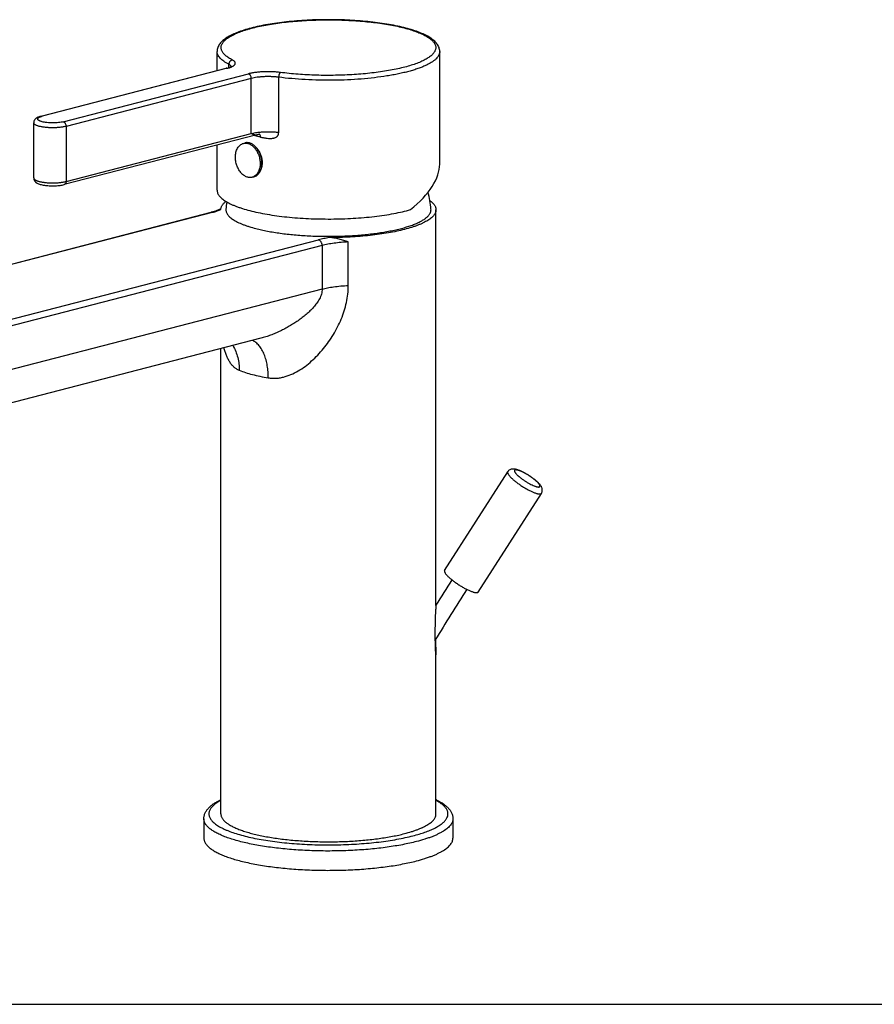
# Model space of a CAD drawing. Header units: millimetres. Extents: x 0 to 559, y 0 to 432.
# Tile 2 of 4: x 109 to 279, y 0 to 197. Entities that reach past the tile are written whole.
import ezdxf

# ---------------------------------------------------------------- set-up
doc = ezdxf.new("R2010")
doc.units = ezdxf.units.MM
doc.header["$LTSCALE"] = 30.734
doc.layers.get('0').update_dxf_attribs({"linetype": 'CONTINUOUS'})

msp = doc.modelspace()

# ---------------------------------------------------------------- linework, layer by layer
at = {"color": 7, "linetype": 'CONTINUOUS'}
for p, q in [((148.03, 186.59), (148.03, 190.42)), ((192.53, 167.94), (192.53, 190.42)), ((112.84, 177.48), (149.85, 187.06)), ((150.05, 187.06), (113.04, 177.48)), ((150.38, 187.22), (150.38, 187.85)), ((117.29, 176.38), (154.3, 185.96)), ((154.86, 185.04), (117.85, 175.46)), ((154.86, 174.03), (154.86, 185.04)), ((160.34, 174.26), (160.34, 185.27)), ((111.37, 165.14), (111.37, 176.16)), ((117.85, 175.46), (117.85, 164.45)), ((156, 173.79), (117.49, 163.82)), ((117.85, 164.45), (154.86, 174.03)), ((148.03, 162.7), (148.03, 171.73)), ((153.29, 172.06), (153.64, 172.15)), ((155.04, 165.28), (155.39, 165.37)), ((61.85, 136.28), (146.85, 158.28)), ((62.1, 136.28), (147.1, 158.28)), ((191.78, 79.73), (191.78, 158.79)), ((83.31, 130.79), (168.32, 152.79)), ((169.02, 151.64), (84.02, 129.64)), ((169.02, 151.64), (169.02, 142.95)), ((174.25, 143.66), (174.25, 152.35)), ((169.02, 142.95), (84.02, 120.94)), ((156.77, 133.11), (86.91, 115.02)), ((148.78, 38.05), (148.78, 131.04)), ((193.5, 86.71), (206.12, 106.43)), ((200.24, 82.39), (212.86, 102.11)), ((191.78, 38.05), (191.78, 69.87)), ((145.38, 37.08), (145.38, 33.22)), ((195.18, 37.08), (195.18, 33.22)), ((0, 0), (558.8, 0))]:
    msp.add_line(p, q, dxfattribs=at)
for points in [[(156, 173.79), (156.01, 173.79), (156.02, 173.79), (156.03, 173.8), (156.04, 173.8), (156.05, 173.8), (156.07, 173.81), (156.08, 173.81), (156.12, 173.83)], [(156.12, 173.83), (156.14, 173.83), (156.16, 173.84), (156.19, 173.84), (156.21, 173.85), (156.24, 173.86), (156.26, 173.87), (156.29, 173.87), (156.32, 173.88), (156.35, 173.88), (156.38, 173.89), (156.41, 173.89), (156.44, 173.9), (156.46, 173.9), (156.48, 173.9), (156.5, 173.9), (156.51, 173.9), (156.52, 173.9), (156.53, 173.9), (156.53, 173.9)]]:
    msp.add_lwpolyline(points, dxfattribs=at)
for centre, radius, start, end in [((170.8, 157.33), 20.04, 4.4725, 14.3705), ((169.77, 157.33), 20.04, 171.3129, 175.5269), ((601.33, -174.22), 481.91, 147.4835, 148.1951), ((601.14, -174.1), 478.18, 147.4839, 148.9116)]:
    msp.add_arc(centre, radius, start, end, dxfattribs=at)
msp.add_ellipse((170.28, 162.34), major_axis=(21.98, 7.27), ratio=0.470971, start_param=-0.894979, end_param=-0.154539, dxfattribs=at)
for points, knots in [([(192.53, 190.42), (192.53, 190.56), (192.51, 190.83), (192.4, 191.23), (192.22, 191.61), (191.98, 191.97), (191.7, 192.3), (191.37, 192.62), (190.99, 192.91), (190.58, 193.2), (190.12, 193.47), (189.61, 193.73), (189.07, 193.99), (188.48, 194.23), (187.85, 194.46), (186.94, 194.77), (185.7, 195.12), (184.11, 195.5), (182.39, 195.83), (180.55, 196.11), (178.62, 196.35), (176.61, 196.54), (174.53, 196.67), (172.42, 196.76), (170.28, 196.78), (168.15, 196.76), (166.04, 196.67), (163.96, 196.54), (161.95, 196.35), (160.02, 196.11), (158.18, 195.83), (156.46, 195.5), (154.86, 195.12), (153.63, 194.77), (152.72, 194.46), (152.09, 194.23), (151.5, 193.99), (150.96, 193.73), (150.45, 193.47), (149.99, 193.2), (149.57, 192.91), (149.2, 192.62), (148.87, 192.3), (148.58, 191.97), (148.35, 191.61), (148.17, 191.23), (148.06, 190.83), (148.03, 190.56), (148.03, 190.42)], [0, 0, 0, 0, 0.008466, 0.016945, 0.025482, 0.034166, 0.043111, 0.052431, 0.062229, 0.072587, 0.083566, 0.095211, 0.107549, 0.120595, 0.134355, 0.148825, 0.179846, 0.213514, 0.249614, 0.287878, 0.327999, 0.36964, 0.41244, 0.456023, 0.5, 0.543977, 0.58756, 0.63036, 0.672001, 0.712123, 0.750386, 0.786486, 0.820154, 0.851175, 0.865645, 0.879405, 0.892451, 0.904789, 0.916434, 0.927413, 0.937771, 0.947569, 0.956889, 0.965834, 0.974518, 0.983055, 0.991534, 1, 1, 1, 1]), ([(151.09, 188.71), (150.96, 188.78), (150.7, 188.93), (150.33, 189.15), (150, 189.38), (149.72, 189.61), (149.47, 189.85), (149.26, 190.09), (149.09, 190.33), (148.96, 190.57), (148.88, 190.82), (148.83, 191.07), (148.83, 191.31), (148.87, 191.56), (148.96, 191.81), (149.08, 192.05), (149.25, 192.29), (149.46, 192.53), (149.71, 192.77), (150, 193), (150.32, 193.23), (150.69, 193.46), (151.09, 193.68), (151.53, 193.89), (152.01, 194.1), (152.52, 194.31), (153.06, 194.51), (153.64, 194.7), (154.25, 194.89), (155.13, 195.13), (156.29, 195.41), (157.77, 195.71), (159.35, 195.98), (161.01, 196.21), (162.75, 196.4), (164.54, 196.55), (166.37, 196.66), (168.24, 196.73), (170.12, 196.75), (172.01, 196.74), (173.88, 196.67), (175.72, 196.57), (177.52, 196.43), (179.26, 196.24), (180.94, 196.02), (182.53, 195.76), (184.03, 195.47), (184.99, 195.24), (185.45, 195.12)], [0, 0, 0, 0, 0.010983, 0.021233, 0.030764, 0.039594, 0.047757, 0.055297, 0.062281, 0.068792, 0.074941, 0.080859, 0.086697, 0.092611, 0.098751, 0.105251, 0.112219, 0.119743, 0.127887, 0.136698, 0.146208, 0.156438, 0.1674, 0.179097, 0.19153, 0.20469, 0.218567, 0.233147, 0.248413, 0.264344, 0.298108, 0.334236, 0.372493, 0.412622, 0.454343, 0.497364, 0.541377, 0.586067, 0.631111, 0.676182, 0.720956, 0.765108, 0.808321, 0.850286, 0.890708, 0.929305, 0.965815, 1, 1, 1, 1]), ([(185.45, 195.12), (185.88, 195.01), (186.69, 194.78), (187.84, 194.4), (188.71, 194.05), (189.33, 193.75), (189.75, 193.53), (190.13, 193.31), (190.47, 193.08), (190.77, 192.85), (191.03, 192.61), (191.25, 192.38), (191.43, 192.14), (191.57, 191.89), (191.67, 191.65), (191.73, 191.4), (191.74, 191.15), (191.71, 190.9), (191.64, 190.66), (191.53, 190.41), (191.37, 190.17), (191.18, 189.93), (190.94, 189.69), (190.67, 189.46), (190.35, 189.23), (190, 189), (189.61, 188.78), (189.18, 188.56), (188.54, 188.27), (187.65, 187.93), (186.48, 187.54), (185.19, 187.19), (183.78, 186.87), (182.26, 186.58), (180.66, 186.33), (178.97, 186.11), (177.21, 185.93), (174.78, 185.75), (171.67, 185.63), (168.55, 185.64), (166.06, 185.74), (164.23, 185.86), (162.44, 186.02), (161.27, 186.15), (160.7, 186.23)], [0, 0, 0, 0, 0.032744, 0.062681, 0.08967, 0.102034, 0.113636, 0.124479, 0.134571, 0.143932, 0.15259, 0.160588, 0.167986, 0.174865, 0.181331, 0.187513, 0.193562, 0.199638, 0.205902, 0.212496, 0.219543, 0.227138, 0.235357, 0.244251, 0.25386, 0.264209, 0.275311, 0.287174, 0.299799, 0.327301, 0.35773, 0.390938, 0.426736, 0.464898, 0.505175, 0.547291, 0.590953, 0.635851, 0.72806, 0.821269, 0.867409, 0.912794, 0.957095, 1, 1, 1, 1]), ([(150.38, 187.85), (150.19, 187.94), (149.85, 188.14), (149.37, 188.44), (148.97, 188.76), (148.63, 189.08), (148.37, 189.41), (148.18, 189.74), (148.06, 190.08), (148.03, 190.31), (148.03, 190.42)], [0, 0, 0, 0, 0.170356, 0.325694, 0.466436, 0.593382, 0.707835, 0.811765, 0.907954, 1, 1, 1, 1]), ([(192.53, 190.42), (192.53, 190.36), (192.53, 190.24), (192.48, 189.99), (192.36, 189.67), (192.13, 189.31), (191.81, 188.95), (191.41, 188.6), (190.92, 188.26), (190.35, 187.93), (189.7, 187.6), (188.97, 187.29), (188.17, 186.99), (187.3, 186.7), (186.35, 186.43), (185.34, 186.18), (184.27, 185.94), (183.15, 185.72), (181.55, 185.45), (179.45, 185.16), (176.82, 184.9), (174.08, 184.73), (171.29, 184.65), (168.47, 184.67), (165.69, 184.77), (162.98, 184.97), (161.21, 185.16), (160.34, 185.27)], [0, 0, 0, 0, 0.005406, 0.010887, 0.02234, 0.034873, 0.048853, 0.064524, 0.082039, 0.10148, 0.122881, 0.14624, 0.171527, 0.198691, 0.227664, 0.258361, 0.290688, 0.324538, 0.359795, 0.434027, 0.512319, 0.593516, 0.676406, 0.759744, 0.842274, 0.922759, 1, 1, 1, 1]), ([(149.85, 187.06), (150, 187.1), (150.2, 187.15), (150.46, 187.25), (150.61, 187.31), (150.74, 187.37), (150.83, 187.43), (150.89, 187.47), (150.92, 187.49), (150.93, 187.5), (150.94, 187.51)], [0, 0, 0, 0, 0.379127, 0.542129, 0.684968, 0.805355, 0.900439, 0.966672, 0.987707, 1, 1, 1, 1]), ([(150.05, 187.06), (150.02, 187.06), (149.95, 187.07), (149.89, 187.07), (149.85, 187.06)], [0, 0, 0, 0, 0.508726, 1, 1, 1, 1]), ([(150.05, 187.06), (150.15, 187.08), (150.34, 187.13), (150.61, 187.22), (150.85, 187.31), (151.06, 187.41), (151.25, 187.51), (151.4, 187.62), (151.52, 187.72), (151.61, 187.83), (151.66, 187.95), (151.68, 188.06), (151.67, 188.18), (151.62, 188.3), (151.53, 188.41), (151.42, 188.51), (151.27, 188.62), (151.16, 188.68), (151.09, 188.71)], [0, 0, 0, 0, 0.104402, 0.200965, 0.28932, 0.369218, 0.44056, 0.503459, 0.558333, 0.606053, 0.64815, 0.686988, 0.725619, 0.767145, 0.814036, 0.867927, 0.929759, 1, 1, 1, 1]), ([(151.09, 188.71), (151.05, 188.71), (150.95, 188.69), (150.82, 188.62), (150.69, 188.53), (150.58, 188.42), (150.5, 188.3), (150.43, 188.15), (150.39, 188), (150.38, 187.9), (150.38, 187.85)], [0, 0, 0, 0, 0.11767, 0.238749, 0.363016, 0.4898, 0.618093, 0.746697, 0.874373, 1, 1, 1, 1]), ([(150.85, 187.44), (150.83, 187.48), (150.78, 187.55), (150.68, 187.66), (150.54, 187.76), (150.44, 187.82), (150.38, 187.85)], [0, 0, 0, 0, 0.196224, 0.424635, 0.691551, 1, 1, 1, 1]), ([(160.7, 186.23), (160.43, 186.26), (159.89, 186.32), (159.05, 186.37), (158.19, 186.38), (157.34, 186.37), (156.5, 186.31), (155.71, 186.23), (154.98, 186.12), (154.51, 186.01), (154.3, 185.96)], [0, 0, 0, 0, 0.125169, 0.256224, 0.390217, 0.524111, 0.654874, 0.779566, 0.895432, 1, 1, 1, 1]), ([(154.86, 185.04), (154.86, 185.14), (154.83, 185.35), (154.73, 185.59), (154.62, 185.75), (154.52, 185.84), (154.41, 185.92), (154.33, 185.95), (154.3, 185.96)], [0, 0, 0, 0, 0.269938, 0.538167, 0.665425, 0.78525, 0.896691, 1, 1, 1, 1]), ([(160.34, 185.27), (160.11, 185.3), (159.65, 185.35), (158.93, 185.39), (158.2, 185.4), (157.46, 185.39), (156.75, 185.34), (156.07, 185.27), (155.44, 185.17), (155.05, 185.09), (154.86, 185.04)], [0, 0, 0, 0, 0.125169, 0.256224, 0.390217, 0.524111, 0.654874, 0.779566, 0.895432, 1, 1, 1, 1]), ([(160.7, 186.23), (160.67, 186.21), (160.62, 186.18), (160.56, 186.09), (160.5, 185.99), (160.44, 185.87), (160.4, 185.73), (160.37, 185.58), (160.35, 185.42), (160.34, 185.32), (160.34, 185.27)], [0, 0, 0, 0, 0.081622, 0.179329, 0.293174, 0.421175, 0.560086, 0.705871, 0.854051, 1, 1, 1, 1]), ([(112.84, 177.48), (112.75, 177.46), (112.58, 177.41), (112.33, 177.32), (112.13, 177.23), (111.99, 177.14), (111.85, 177.05), (111.68, 176.92), (111.54, 176.74), (111.46, 176.58), (111.4, 176.45), (111.37, 176.3), (111.37, 176.21), (111.37, 176.16)], [0, 0, 0, 0, 0.131452, 0.254926, 0.372433, 0.430014, 0.487566, 0.605097, 0.729531, 0.794989, 0.862243, 0.930791, 1, 1, 1, 1]), ([(113.04, 176.38), (112.98, 176.4), (112.85, 176.43), (112.68, 176.49), (112.52, 176.56), (112.4, 176.63), (112.3, 176.7), (112.22, 176.77), (112.18, 176.85), (112.16, 176.93), (112.18, 177.01), (112.22, 177.09), (112.3, 177.16), (112.4, 177.23), (112.52, 177.3), (112.68, 177.36), (112.85, 177.42), (112.98, 177.46), (113.04, 177.48)], [0, 0, 0, 0, 0.094377, 0.179636, 0.255308, 0.321169, 0.377355, 0.424568, 0.464444, 0.5, 0.535556, 0.575432, 0.622645, 0.678831, 0.744692, 0.820364, 0.905623, 1, 1, 1, 1]), ([(112.84, 177.48), (112.88, 177.49), (112.94, 177.5), (113.01, 177.49), (113.04, 177.48)], [0, 0, 0, 0, 0.491274, 1, 1, 1, 1]), ([(112.48, 175.46), (112.39, 175.48), (112.24, 175.53), (112.01, 175.6), (111.82, 175.69), (111.66, 175.77), (111.53, 175.86), (111.44, 175.96), (111.39, 176.04), (111.37, 176.11), (111.37, 176.14), (111.37, 176.16)], [0, 0, 0, 0, 0.188697, 0.359164, 0.510462, 0.642146, 0.754484, 0.848883, 0.92861, 0.964879, 1, 1, 1, 1]), ([(117.85, 175.46), (117.76, 175.44), (117.57, 175.39), (117.16, 175.31), (116.6, 175.24), (115.9, 175.18), (115.17, 175.17), (114.43, 175.18), (113.73, 175.24), (113.17, 175.31), (112.76, 175.39), (112.57, 175.44), (112.48, 175.46)], [0, 0, 0, 0, 0.05239, 0.10869, 0.231116, 0.363109, 0.5, 0.636891, 0.768884, 0.89131, 0.94761, 1, 1, 1, 1]), ([(117.29, 176.38), (117.14, 176.34), (116.81, 176.27), (116.3, 176.2), (115.74, 176.16), (115.17, 176.15), (114.59, 176.16), (114.03, 176.2), (113.52, 176.27), (113.19, 176.34), (113.04, 176.38)], [0, 0, 0, 0, 0.108672, 0.231104, 0.363103, 0.5, 0.636897, 0.768896, 0.891328, 1, 1, 1, 1]), ([(117.29, 176.38), (117.32, 176.37), (117.4, 176.34), (117.51, 176.27), (117.61, 176.17), (117.72, 176.01), (117.82, 175.77), (117.85, 175.56), (117.85, 175.46)], [0, 0, 0, 0, 0.103309, 0.21475, 0.334575, 0.461833, 0.730062, 1, 1, 1, 1]), ([(154.86, 174.03), (155.05, 174.08), (155.44, 174.16), (156.07, 174.26), (156.75, 174.33), (157.46, 174.38), (158.2, 174.39), (158.93, 174.38), (159.65, 174.34), (160.11, 174.29), (160.34, 174.26)], [0, 0, 0, 0, 0.104568, 0.220434, 0.345126, 0.475889, 0.609783, 0.743776, 0.874831, 1, 1, 1, 1]), ([(154.86, 174.03), (154.92, 174.01), (155.04, 173.96), (155.21, 173.9), (155.36, 173.85), (155.51, 173.81), (155.64, 173.78), (155.77, 173.76), (155.88, 173.77), (155.96, 173.78), (156, 173.79)], [0, 0, 0, 0, 0.163865, 0.315824, 0.45556, 0.583199, 0.699476, 0.805909, 0.904955, 1, 1, 1, 1]), ([(156.73, 173.3), (156.61, 173.32), (156.13, 173.42), (155.65, 173.52), (155.3, 173.61)], [0, 0, 0, 0, 0.255829, 1, 1, 1, 1]), ([(156.73, 173.3), (156.73, 173.37), (156.72, 173.5), (156.68, 173.65), (156.62, 173.75), (156.58, 173.82), (156.52, 173.86), (156.48, 173.89), (156.46, 173.9)], [0, 0, 0, 0, 0.298011, 0.565779, 0.686473, 0.798254, 0.902123, 1, 1, 1, 1]), ([(156.73, 173.3), (156.82, 173.28), (156.98, 173.25), (157.24, 173.2), (157.5, 173.15), (157.84, 173.1), (158.19, 173.06), (158.54, 173.04), (158.81, 173.04), (159.08, 173.06), (159.34, 173.1), (159.6, 173.18), (159.8, 173.27), (159.95, 173.37), (160.05, 173.46), (160.14, 173.57), (160.22, 173.69), (160.28, 173.82), (160.33, 174.01), (160.34, 174.16), (160.34, 174.26)], [0, 0, 0, 0, 0.059537, 0.119611, 0.18012, 0.241022, 0.363729, 0.42542, 0.487251, 0.54917, 0.611134, 0.67314, 0.735333, 0.766688, 0.798331, 0.830401, 0.863039, 0.896344, 0.930335, 1, 1, 1, 1]), ([(151.69, 169.31), (151.69, 169.48), (151.71, 169.81), (151.79, 170.28), (151.92, 170.72), (152.11, 171.12), (152.35, 171.46), (152.62, 171.73), (152.94, 171.94), (153.17, 172.03), (153.29, 172.06)], [0, 0, 0, 0, 0.147279, 0.288853, 0.42366, 0.551136, 0.67134, 0.785061, 0.893864, 1, 1, 1, 1]), ([(153.29, 172.06), (153.38, 172.08), (153.57, 172.11), (153.87, 172.11), (154.17, 172.06), (154.47, 171.95), (154.76, 171.8), (155.15, 171.53), (155.6, 171.09), (156.04, 170.43), (156.38, 169.68), (156.59, 168.86), (156.64, 168.31), (156.64, 168.03)], [0, 0, 0, 0, 0.048912, 0.098621, 0.149841, 0.203145, 0.258925, 0.317393, 0.442203, 0.576394, 0.71686, 0.859526, 1, 1, 1, 1]), ([(156.99, 168.12), (156.99, 168.4), (156.94, 168.96), (156.73, 169.77), (156.4, 170.52), (155.95, 171.18), (155.51, 171.62), (155.12, 171.89), (154.82, 172.04), (154.52, 172.15), (154.22, 172.2), (153.92, 172.21), (153.73, 172.17), (153.64, 172.15)], [0, 0, 0, 0, 0.140474, 0.28314, 0.423606, 0.557797, 0.682607, 0.741075, 0.796855, 0.850159, 0.901379, 0.951088, 1, 1, 1, 1]), ([(155.04, 165.28), (154.95, 165.26), (154.75, 165.22), (154.46, 165.23), (154.16, 165.28), (153.86, 165.39), (153.56, 165.54), (153.17, 165.8), (152.72, 166.25), (152.28, 166.91), (151.95, 167.66), (151.74, 168.47), (151.69, 169.03), (151.69, 169.31)], [0, 0, 0, 0, 0.048912, 0.098621, 0.149841, 0.203145, 0.258925, 0.317393, 0.442203, 0.576394, 0.71686, 0.859526, 1, 1, 1, 1]), ([(157.1, 168.2), (157.1, 168.44), (157.06, 168.91), (156.87, 169.6), (156.58, 170.25), (156.32, 170.65), (156.18, 170.83)], [0, 0, 0, 0, 0.248266, 0.500942, 0.75327, 1, 1, 1, 1]), ([(156.64, 168.03), (156.64, 167.86), (156.62, 167.53), (156.54, 167.06), (156.4, 166.62), (156.21, 166.22), (155.98, 165.88), (155.7, 165.61), (155.39, 165.4), (155.16, 165.31), (155.04, 165.28)], [0, 0, 0, 0, 0.147279, 0.288853, 0.42366, 0.551136, 0.67134, 0.785061, 0.893864, 1, 1, 1, 1]), ([(155.39, 165.37), (155.51, 165.4), (155.74, 165.49), (156.05, 165.7), (156.33, 165.97), (156.57, 166.31), (156.75, 166.71), (156.89, 167.15), (156.97, 167.62), (156.99, 167.95), (156.99, 168.12)], [0, 0, 0, 0, 0.106136, 0.214939, 0.32866, 0.448864, 0.57634, 0.711147, 0.852721, 1, 1, 1, 1]), ([(156.66, 166.53), (156.81, 166.77), (157.03, 167.32), (157.1, 167.9), (157.1, 168.2)], [0, 0, 0, 0, 0.482398, 1, 1, 1, 1]), ([(111.37, 165.14), (111.37, 165.08), (111.38, 164.94), (111.44, 164.76), (111.52, 164.59), (111.64, 164.44), (111.76, 164.32), (111.94, 164.18), (112.19, 164.04), (112.52, 163.91), (112.89, 163.8), (113.29, 163.72), (113.73, 163.65), (114.2, 163.6), (114.69, 163.57), (115.19, 163.56), (115.69, 163.58), (116.17, 163.61), (116.64, 163.66), (117.08, 163.73), (117.35, 163.79), (117.49, 163.82)], [0, 0, 0, 0, 0.029365, 0.058219, 0.086125, 0.112836, 0.138404, 0.163167, 0.212212, 0.263568, 0.319267, 0.379958, 0.445388, 0.51474, 0.586852, 0.660357, 0.733794, 0.805708, 0.874745, 0.939767, 1, 1, 1, 1]), ([(111.37, 165.14), (111.37, 165.13), (111.37, 165.1), (111.39, 165.03), (111.44, 164.94), (111.53, 164.85), (111.66, 164.76), (111.82, 164.67), (112.01, 164.59), (112.24, 164.52), (112.39, 164.47), (112.48, 164.45)], [0, 0, 0, 0, 0.035121, 0.07139, 0.151117, 0.245516, 0.357854, 0.489538, 0.640836, 0.811303, 1, 1, 1, 1]), ([(112.48, 164.45), (112.57, 164.43), (112.76, 164.38), (113.17, 164.3), (113.73, 164.23), (114.43, 164.17), (115.17, 164.15), (115.9, 164.17), (116.6, 164.23), (117.16, 164.3), (117.57, 164.38), (117.76, 164.43), (117.85, 164.45)], [0, 0, 0, 0, 0.05239, 0.10869, 0.231116, 0.363109, 0.5, 0.636891, 0.768884, 0.89131, 0.94761, 1, 1, 1, 1]), ([(117.85, 164.45), (117.85, 164.37), (117.84, 164.26), (117.8, 164.13), (117.76, 164.04), (117.7, 163.96), (117.64, 163.9), (117.57, 163.85), (117.51, 163.83), (117.49, 163.82)], [0, 0, 0, 0, 0.288492, 0.423367, 0.550909, 0.671174, 0.784952, 0.89381, 1, 1, 1, 1]), ([(148.03, 162.7), (148.03, 162.6), (148.05, 162.41), (148.14, 162.13), (148.27, 161.84), (148.46, 161.56), (148.7, 161.29), (149, 161.02), (149.34, 160.75), (149.74, 160.48), (150.18, 160.23), (150.67, 159.98), (151.21, 159.73), (151.79, 159.49), (152.42, 159.26), (153.34, 158.96), (154.06, 158.75), (154.55, 158.63)], [0, 0, 0, 0, 0.035103, 0.071353, 0.109785, 0.151251, 0.196407, 0.245729, 0.29955, 0.358086, 0.421466, 0.489748, 0.562939, 0.641, 0.723855, 0.811401, 1, 1, 1, 1]), ([(148.79, 158.84), (148.79, 158.91), (148.8, 159.05), (148.86, 159.25), (148.94, 159.46), (149.05, 159.67), (149.19, 159.87), (149.42, 160.15), (149.63, 160.34), (149.78, 160.46)], [0, 0, 0, 0, 0.105682, 0.213829, 0.326265, 0.444598, 0.570176, 0.704093, 1, 1, 1, 1]), ([(190.57, 160.63), (190.66, 160.56), (190.85, 160.42), (191.09, 160.19), (191.3, 159.96), (191.48, 159.73), (191.61, 159.5), (191.71, 159.26), (191.77, 159.03), (191.78, 158.87), (191.78, 158.79)], [0, 0, 0, 0, 0.157394, 0.3034, 0.438709, 0.564278, 0.681379, 0.791644, 0.897077, 1, 1, 1, 1]), ([(148.8, 158.99), (148.68, 158.93), (148.41, 158.8), (147.96, 158.61), (147.43, 158.44), (147.05, 158.33), (146.85, 158.28)], [0, 0, 0, 0, 0.197648, 0.432541, 0.701046, 1, 1, 1, 1]), ([(147.1, 158.28), (147.06, 158.29), (146.98, 158.3), (146.89, 158.29), (146.85, 158.28)], [0, 0, 0, 0, 0.508727, 1, 1, 1, 1]), ([(147.1, 158.28), (147.41, 158.36), (147.85, 158.48), (148.41, 158.68), (148.66, 158.79), (148.79, 158.84)], [0, 0, 0, 0, 0.533709, 0.775572, 1, 1, 1, 1]), ([(149.79, 158.89), (149.78, 158.81), (149.78, 158.62), (149.84, 158.35), (149.96, 158.09), (150.12, 157.82), (150.33, 157.56), (150.6, 157.3), (150.91, 157.05), (151.27, 156.8), (151.68, 156.55), (152.14, 156.31), (152.64, 156.08), (153.19, 155.85), (153.78, 155.64), (154.65, 155.35), (155.32, 155.16), (155.79, 155.04)], [0, 0, 0, 0, 0.035355, 0.071448, 0.109435, 0.150296, 0.194794, 0.243491, 0.296777, 0.354911, 0.418048, 0.486265, 0.559575, 0.637943, 0.721294, 0.809519, 1, 1, 1, 1]), ([(154.55, 158.63), (155.1, 158.48), (156.26, 158.22), (158.06, 157.88), (159.99, 157.58), (162.03, 157.34), (164.14, 157.15), (166.32, 157.02), (168.54, 156.95), (170.78, 156.93), (173.02, 156.97), (175.22, 157.07), (177.38, 157.23), (179.46, 157.44), (181.45, 157.71), (183.33, 158.02), (185.07, 158.38), (186.18, 158.66), (186.71, 158.81)], [0, 0, 0, 0, 0.052754, 0.10954, 0.169867, 0.233191, 0.298929, 0.366467, 0.435168, 0.504381, 0.573446, 0.641709, 0.708524, 0.773262, 0.835321, 0.894136, 0.949184, 1, 1, 1, 1]), ([(155.79, 155.04), (156.16, 154.94), (156.92, 154.76), (158.11, 154.51), (159.37, 154.29), (161.15, 154.02), (163.5, 153.76), (165.91, 153.59), (167.89, 153.51), (169.92, 153.47), (172.43, 153.49), (175.41, 153.63), (177.82, 153.84), (179.68, 154.07), (181.01, 154.26), (182.27, 154.48), (183.47, 154.72), (184.59, 154.98), (185.64, 155.27), (186.6, 155.57), (187.48, 155.89), (188.26, 156.23), (188.94, 156.58), (189.52, 156.94), (189.99, 157.31), (190.31, 157.64), (190.51, 157.91), (190.62, 158.1), (190.7, 158.3), (190.76, 158.5), (190.79, 158.7), (190.79, 158.83), (190.78, 158.89)], [0, 0, 0, 0, 0.031188, 0.064201, 0.098889, 0.135085, 0.211284, 0.291281, 0.332202, 0.373457, 0.456118, 0.537571, 0.61615, 0.653865, 0.690275, 0.725203, 0.75848, 0.789954, 0.819486, 0.846954, 0.872261, 0.895335, 0.916136, 0.934672, 0.951013, 0.965321, 0.971806, 0.977908, 0.983694, 0.989242, 0.994644, 1, 1, 1, 1]), ([(191.78, 158.79), (191.78, 158.7), (191.77, 158.51), (191.69, 158.23), (191.55, 157.96), (191.37, 157.69), (191.14, 157.42), (190.85, 157.16), (190.52, 156.9), (190.14, 156.65), (189.71, 156.4), (189.24, 156.15), (188.72, 155.92), (188.15, 155.69), (187.54, 155.47), (186.65, 155.17), (185.96, 154.98), (185.49, 154.85)], [0, 0, 0, 0, 0.035103, 0.071353, 0.109785, 0.151251, 0.196407, 0.245729, 0.29955, 0.358086, 0.421465, 0.489748, 0.562939, 0.641, 0.723855, 0.811401, 1, 1, 1, 1]), ([(185.49, 154.85), (184.98, 154.72), (183.91, 154.47), (182.24, 154.15), (180.46, 153.88), (178.58, 153.64), (176.63, 153.46), (174.61, 153.33), (172.56, 153.25), (171.18, 153.22), (170.48, 153.22)], [0, 0, 0, 0, 0.10485, 0.217448, 0.336895, 0.462202, 0.592307, 0.726088, 0.862383, 1, 1, 1, 1]), ([(170.48, 153.22), (170.1, 153.16), (169.38, 153.04), (168.66, 152.88), (168.32, 152.79)], [0, 0, 0, 0, 0.521779, 1, 1, 1, 1]), ([(169.02, 151.64), (169.02, 151.77), (168.99, 151.96), (168.91, 152.21), (168.82, 152.38), (168.71, 152.52), (168.59, 152.65), (168.46, 152.74), (168.36, 152.78), (168.32, 152.79)], [0, 0, 0, 0, 0.269765, 0.405696, 0.538462, 0.665639, 0.785387, 0.896757, 1, 1, 1, 1]), ([(171.42, 152.1), (171, 152.04), (170.19, 151.91), (169.4, 151.74), (169.02, 151.64)], [0, 0, 0, 0, 0.524861, 1, 1, 1, 1]), ([(174.25, 152.35), (173.95, 152.45), (173.34, 152.65), (172.57, 152.89), (171.94, 153.04), (171.46, 153.14), (170.97, 153.21), (170.65, 153.22), (170.48, 153.22)], [0, 0, 0, 0, 0.246412, 0.49538, 0.6208, 0.746784, 0.873239, 1, 1, 1, 1]), ([(174.25, 152.35), (173.77, 152.33), (172.82, 152.26), (171.88, 152.16), (171.42, 152.1)], [0, 0, 0, 0, 0.512171, 1, 1, 1, 1]), ([(158.26, 125.2), (158.5, 125.15), (159, 125.1), (159.76, 125.1), (160.52, 125.18), (161.54, 125.39), (162.81, 125.82), (164.26, 126.56), (165.64, 127.48), (166.94, 128.55), (168.17, 129.74), (169.3, 131.02), (170.35, 132.39), (171.3, 133.84), (172.15, 135.36), (172.87, 136.94), (173.47, 138.57), (173.91, 140.24), (174.19, 141.94), (174.25, 143.09), (174.25, 143.66)], [0, 0, 0, 0, 0.027841, 0.055984, 0.084501, 0.113431, 0.172487, 0.233058, 0.294857, 0.357596, 0.421032, 0.484969, 0.549254, 0.613763, 0.678391, 0.74304, 0.807618, 0.872027, 0.936175, 1, 1, 1, 1]), ([(169.02, 142.95), (169.37, 143.04), (170.14, 143.21), (171.38, 143.41), (172.77, 143.57), (173.74, 143.63), (174.25, 143.66)], [0, 0, 0, 0, 0.206161, 0.444579, 0.711432, 1, 1, 1, 1]), ([(169.02, 142.95), (169.02, 142.78), (169, 142.44), (168.89, 141.94), (168.72, 141.45), (168.5, 140.98), (168.24, 140.53), (167.86, 139.96), (167.32, 139.29), (166.6, 138.55), (165.84, 137.86), (165.04, 137.22), (164.21, 136.61), (163.35, 136.04), (162.47, 135.51), (161.57, 135), (160.64, 134.54), (159.7, 134.11), (158.74, 133.72), (157.77, 133.38), (157.1, 133.19), (156.77, 133.11)], [0, 0, 0, 0, 0.030574, 0.061575, 0.092832, 0.124203, 0.155597, 0.186967, 0.249553, 0.311982, 0.374314, 0.436617, 0.498948, 0.561347, 0.62384, 0.686437, 0.749135, 0.811907, 0.874704, 0.937445, 1, 1, 1, 1]), ([(158.26, 125.2), (158.26, 125.6), (158.23, 126.41), (158.09, 127.61), (157.84, 128.77), (157.49, 129.85), (157.1, 130.67), (156.74, 131.24), (156.36, 131.74), (155.93, 132.17), (155.47, 132.49), (155.23, 132.62), (155.11, 132.68)], [0, 0, 0, 0, 0.142179, 0.284847, 0.424828, 0.558939, 0.684459, 0.743453, 0.799763, 0.904377, 0.953178, 1, 1, 1, 1]), ([(152.46, 126.7), (152.37, 126.73), (152.18, 126.82), (151.82, 127.02), (151.39, 127.34), (150.93, 127.82), (150.53, 128.38), (150.18, 129), (149.88, 129.69), (149.62, 130.43), (149.48, 130.94), (149.42, 131.2)], [0, 0, 0, 0, 0.054416, 0.109229, 0.220976, 0.337049, 0.458441, 0.585556, 0.718378, 0.856653, 1, 1, 1, 1]), ([(151.17, 131.66), (151.39, 131.28), (151.78, 130.5), (152.18, 129.26), (152.42, 127.98), (152.46, 127.12), (152.46, 126.7)], [0, 0, 0, 0, 0.251147, 0.503694, 0.754428, 1, 1, 1, 1]), ([(152.46, 126.7), (152.87, 126.54), (153.74, 126.24), (155.12, 125.85), (156.64, 125.5), (157.7, 125.29), (158.26, 125.2)], [0, 0, 0, 0, 0.217754, 0.458115, 0.719501, 1, 1, 1, 1]), ([(206.12, 106.43), (206.11, 106.41), (206.09, 106.37), (206.09, 106.32), (206.09, 106.3)], [0, 0, 0, 0, 0.47859, 1, 1, 1, 1]), ([(206.09, 106.3), (206.09, 106.27), (206.1, 106.19), (206.15, 106.06), (206.22, 105.92), (206.33, 105.77), (206.46, 105.61), (206.61, 105.43), (206.8, 105.24), (207.08, 104.97), (207.49, 104.62), (208.03, 104.2), (208.62, 103.78), (209.24, 103.38), (209.87, 103), (210.49, 102.68), (210.99, 102.44), (211.36, 102.28), (211.62, 102.19), (211.86, 102.11), (212.08, 102.05), (212.27, 102.01), (212.44, 101.99), (212.58, 101.99), (212.69, 102.01), (212.76, 102.03), (212.8, 102.05), (212.83, 102.08), (212.85, 102.1), (212.86, 102.11)], [0, 0, 0, 0, 0.012825, 0.0285, 0.047356, 0.069495, 0.094886, 0.123415, 0.154907, 0.189141, 0.264769, 0.347919, 0.43587, 0.5257, 0.61441, 0.699048, 0.77683, 0.81236, 0.845275, 0.875335, 0.902339, 0.92614, 0.946661, 0.963929, 0.978141, 0.984255, 0.989834, 0.995021, 1, 1, 1, 1]), ([(213.04, 102.75), (213.04, 102.83), (213.02, 103), (212.95, 103.24), (212.85, 103.45), (212.73, 103.65), (212.59, 103.83), (212.44, 104.01), (212.27, 104.2), (212.01, 104.45), (211.64, 104.77), (211.15, 105.15), (210.61, 105.52), (210.06, 105.88), (209.5, 106.2), (208.95, 106.48), (208.51, 106.67), (208.17, 106.79), (207.94, 106.87), (207.71, 106.92), (207.48, 106.97), (207.26, 106.98), (207.02, 106.98), (206.77, 106.93), (206.52, 106.82), (206.29, 106.66), (206.17, 106.51), (206.12, 106.43)], [0, 0, 0, 0, 0.029763, 0.057442, 0.083528, 0.109019, 0.134889, 0.161838, 0.190276, 0.220387, 0.285598, 0.356462, 0.430949, 0.506537, 0.580573, 0.650594, 0.714695, 0.744223, 0.77212, 0.798639, 0.824285, 0.84986, 0.876393, 0.904769, 0.935211, 0.967217, 1, 1, 1, 1]), ([(212.57, 103.57), (212.57, 103.6), (212.55, 103.66), (212.52, 103.76), (212.45, 103.87), (212.37, 103.99), (212.26, 104.12), (212.13, 104.26), (211.98, 104.41), (211.75, 104.63), (211.42, 104.9), (210.99, 105.24), (210.51, 105.56), (210.02, 105.87), (209.53, 106.15), (209.06, 106.39), (208.68, 106.55), (208.4, 106.66), (208.22, 106.72), (208.05, 106.76), (207.9, 106.79), (207.77, 106.8), (207.68, 106.8), (207.61, 106.79), (207.56, 106.77), (207.52, 106.75), (207.49, 106.71), (207.47, 106.67), (207.46, 106.64), (207.46, 106.62)], [0, 0, 0, 0, 0.013279, 0.029655, 0.04948, 0.072847, 0.099705, 0.129908, 0.163245, 0.199453, 0.279229, 0.366459, 0.458, 0.550514, 0.640621, 0.725047, 0.800779, 0.834562, 0.865247, 0.892615, 0.916509, 0.93686, 0.953737, 0.960964, 0.967466, 0.978728, 0.983882, 0.989001, 1, 1, 1, 1]), ([(207.46, 106.62), (207.46, 106.59), (207.47, 106.52), (207.51, 106.43), (207.57, 106.32), (207.66, 106.2), (207.77, 106.06), (207.9, 105.92), (208.04, 105.77), (208.28, 105.56), (208.61, 105.28), (209.04, 104.95), (209.52, 104.62), (210.01, 104.31), (210.5, 104.04), (210.97, 103.8), (211.35, 103.63), (211.63, 103.53), (211.81, 103.47), (211.98, 103.42), (212.13, 103.39), (212.26, 103.38), (212.35, 103.38), (212.42, 103.39), (212.47, 103.41), (212.51, 103.44), (212.54, 103.47), (212.56, 103.51), (212.57, 103.55), (212.57, 103.57)], [0, 0, 0, 0, 0.013279, 0.029655, 0.04948, 0.072847, 0.099705, 0.129908, 0.163245, 0.199453, 0.279229, 0.366459, 0.458, 0.550514, 0.640621, 0.725047, 0.800779, 0.834562, 0.865247, 0.892615, 0.916509, 0.93686, 0.953737, 0.960964, 0.967466, 0.978728, 0.983882, 0.989001, 1, 1, 1, 1]), ([(212.86, 102.11), (212.92, 102.21), (213.01, 102.42), (213.04, 102.64), (213.04, 102.75)], [0, 0, 0, 0, 0.508289, 1, 1, 1, 1]), ([(193.5, 86.71), (193.49, 86.69), (193.47, 86.65), (193.47, 86.6), (193.47, 86.58)], [0, 0, 0, 0, 0.47859, 1, 1, 1, 1]), ([(193.47, 86.58), (193.47, 86.55), (193.48, 86.47), (193.53, 86.34), (193.6, 86.2), (193.71, 86.05), (193.84, 85.89), (194, 85.71), (194.18, 85.52), (194.46, 85.25), (194.87, 84.9), (195.41, 84.48), (196.01, 84.06), (196.63, 83.66), (197.26, 83.28), (197.87, 82.96), (198.37, 82.72), (198.75, 82.56), (199, 82.47), (199.24, 82.39), (199.46, 82.33), (199.65, 82.29), (199.82, 82.27), (199.97, 82.27), (200.07, 82.29), (200.14, 82.31), (200.18, 82.33), (200.22, 82.36), (200.23, 82.38), (200.24, 82.39)], [0, 0, 0, 0, 0.012825, 0.0285, 0.047356, 0.069495, 0.094887, 0.123415, 0.154907, 0.189141, 0.264769, 0.347919, 0.435871, 0.5257, 0.61441, 0.699049, 0.77683, 0.812361, 0.845276, 0.875335, 0.902339, 0.92614, 0.946661, 0.963929, 0.978141, 0.984255, 0.989834, 0.995021, 1, 1, 1, 1]), ([(191.77, 69.93), (191.77, 69.97), (191.76, 70.06), (191.75, 70.21), (191.73, 70.39), (191.71, 70.68), (191.69, 71.09), (191.67, 71.61), (191.66, 72.17), (191.65, 72.75), (191.64, 73.36), (191.64, 74.19), (191.65, 75.24), (191.68, 76.52), (191.71, 77.58), (191.74, 78.4), (191.76, 78.8), (191.77, 78.99)], [0, 0, 0, 0, 0.012253, 0.029199, 0.049747, 0.073066, 0.125745, 0.184036, 0.246129, 0.310924, 0.377711, 0.445996, 0.585672, 0.727589, 0.868766, 0.936929, 1, 1, 1, 1]), ([(191.78, 79.73), (191.78, 79.71), (191.78, 79.68), (191.78, 79.58), (191.78, 79.43), (191.77, 79.22), (191.77, 79.07), (191.77, 78.99)], [0, 0, 0, 0, 0.061224, 0.148356, 0.384439, 0.676117, 1, 1, 1, 1]), ([(191.67, 72.85), (191.68, 72.56), (191.69, 72.13), (191.72, 71.55), (191.73, 71.14), (191.75, 70.75), (191.77, 70.45), (191.77, 70.24), (191.78, 70.11), (191.78, 70.01), (191.78, 69.95), (191.78, 69.92)], [0, 0, 0, 0, 0.298725, 0.445345, 0.587621, 0.722027, 0.842528, 0.894671, 0.939369, 0.974959, 1, 1, 1, 1]), ([(191.78, 69.87), (191.78, 69.87), (191.78, 69.87), (191.78, 69.87), (191.78, 69.88), (191.78, 69.88), (191.78, 69.88), (191.78, 69.88), (191.78, 69.89), (191.78, 69.9), (191.77, 69.91), (191.77, 69.92), (191.77, 69.93), (191.77, 69.93)], [0, 0, 0, 0, 0.01031, 0.018659, 0.033243, 0.056245, 0.088058, 0.128738, 0.23644, 0.378542, 0.553967, 0.761532, 1, 1, 1, 1]), ([(191.78, 69.92), (191.78, 69.92), (191.78, 69.9), (191.78, 69.89), (191.78, 69.88), (191.78, 69.88), (191.78, 69.88), (191.78, 69.87)], [0, 0, 0, 0, 0.403851, 0.704433, 0.902159, 0.963165, 1, 1, 1, 1]), ([(145.38, 37.08), (145.38, 37.18), (145.4, 37.38), (145.45, 37.68), (145.53, 37.98), (145.69, 38.35), (145.96, 38.8), (146.37, 39.28), (146.86, 39.73), (147.43, 40.15), (148.07, 40.54), (148.54, 40.78), (148.78, 40.9)], [0, 0, 0, 0, 0.056371, 0.112715, 0.169034, 0.225431, 0.339142, 0.456147, 0.578878, 0.709456, 0.849472, 1, 1, 1, 1]), ([(148.78, 40.75), (148.63, 40.67), (148.35, 40.51), (147.96, 40.26), (147.6, 40), (147.29, 39.74), (147.03, 39.48), (146.81, 39.22), (146.63, 38.95), (146.5, 38.68), (146.42, 38.4), (146.38, 38.13), (146.39, 37.85), (146.44, 37.58), (146.55, 37.31), (146.7, 37.04), (146.89, 36.77), (147.13, 36.5), (147.42, 36.24), (147.74, 35.99), (148.11, 35.73), (148.53, 35.48), (148.98, 35.24), (149.48, 35), (150.01, 34.77), (150.8, 34.46), (151.87, 34.09), (153.27, 33.69), (154.81, 33.32), (156.46, 32.99), (158.21, 32.7), (160.06, 32.45), (161.99, 32.24), (163.98, 32.07), (166.02, 31.95), (168.09, 31.88), (170.18, 31.85), (172.27, 31.87), (174.34, 31.94), (176.39, 32.06), (178.38, 32.22), (180.32, 32.42), (182.18, 32.67), (183.94, 32.96), (185.6, 33.29), (186.67, 33.54), (187.18, 33.67)], [0, 0, 0, 0, 0.01078, 0.020834, 0.030176, 0.038829, 0.046826, 0.05422, 0.061076, 0.067486, 0.073564, 0.079444, 0.085278, 0.091222, 0.09742, 0.104, 0.111066, 0.118699, 0.12696, 0.13589, 0.145521, 0.155871, 0.16695, 0.178762, 0.191303, 0.204567, 0.233211, 0.264569, 0.29847, 0.334706, 0.373045, 0.413229, 0.454982, 0.498011, 0.542013, 0.586673, 0.631673, 0.676688, 0.721397, 0.765478, 0.808619, 0.850512, 0.890865, 0.9294, 0.965857, 1, 1, 1, 1]), ([(187.18, 33.67), (187.6, 33.78), (188.41, 34.01), (189.56, 34.38), (190.59, 34.77), (191.5, 35.18), (192.17, 35.55), (192.65, 35.86), (192.95, 36.08), (193.23, 36.31), (193.47, 36.54), (193.68, 36.78), (193.9, 37.08), (194.07, 37.4), (194.16, 37.73), (194.19, 37.97), (194.18, 38.21), (194.14, 38.45), (194.06, 38.69), (193.94, 38.93), (193.79, 39.17), (193.61, 39.4), (193.39, 39.64), (193.13, 39.87), (192.85, 40.09), (192.4, 40.4), (192.04, 40.61), (191.79, 40.75)], [0, 0, 0, 0, 0.104556, 0.201341, 0.289993, 0.370263, 0.442048, 0.474791, 0.505472, 0.534151, 0.560913, 0.585877, 0.609201, 0.651717, 0.671552, 0.690872, 0.710066, 0.72953, 0.749643, 0.770746, 0.79313, 0.817029, 0.842632, 0.87008, 0.899479, 0.930904, 1, 1, 1, 1]), ([(191.79, 40.9), (192.03, 40.78), (192.49, 40.54), (193.14, 40.15), (193.71, 39.73), (194.2, 39.28), (194.61, 38.8), (194.88, 38.35), (195.03, 37.98), (195.12, 37.68), (195.17, 37.38), (195.18, 37.18), (195.18, 37.08)], [0, 0, 0, 0, 0.150527, 0.290542, 0.421119, 0.54385, 0.660856, 0.774567, 0.830965, 0.887284, 0.943628, 1, 1, 1, 1]), ([(148.78, 38.05), (148.78, 37.98), (148.79, 37.84), (148.84, 37.63), (148.91, 37.43), (149.02, 37.22), (149.15, 37.02), (149.37, 36.74), (149.72, 36.4), (150.24, 36.02), (150.75, 35.72), (151.21, 35.48), (151.72, 35.23), (152.43, 34.94), (153.36, 34.61), (154.38, 34.3), (155.48, 34), (156.67, 33.73), (157.92, 33.49), (159.25, 33.27), (160.63, 33.07), (162.57, 32.84), (165.09, 32.63), (168.19, 32.49), (170.81, 32.47), (172.91, 32.52), (174.98, 32.6), (177.48, 32.78), (179.92, 33.06), (181.77, 33.34), (183.07, 33.57), (184.31, 33.82), (185.1, 34.01), (185.49, 34.11)], [0, 0, 0, 0, 0.005338, 0.010775, 0.016406, 0.022312, 0.028565, 0.035224, 0.049921, 0.066671, 0.085608, 0.095917, 0.106788, 0.130199, 0.155801, 0.183516, 0.213245, 0.244866, 0.27824, 0.313215, 0.349625, 0.387295, 0.465665, 0.546772, 0.628984, 0.669988, 0.710646, 0.790106, 0.86578, 0.901731, 0.93619, 0.968995, 1, 1, 1, 1]), ([(185.49, 34.11), (185.96, 34.24), (186.65, 34.43), (187.54, 34.72), (188.15, 34.95), (188.72, 35.18), (189.24, 35.41), (189.71, 35.66), (190.14, 35.91), (190.52, 36.16), (190.85, 36.42), (191.14, 36.68), (191.37, 36.95), (191.55, 37.22), (191.69, 37.49), (191.77, 37.77), (191.78, 37.96), (191.78, 38.05)], [0, 0, 0, 0, 0.188599, 0.276145, 0.359, 0.437061, 0.510252, 0.578535, 0.641914, 0.70045, 0.754271, 0.803593, 0.848749, 0.890215, 0.928647, 0.964897, 1, 1, 1, 1]), ([(187.89, 32.52), (187.45, 32.41), (186.52, 32.19), (185.09, 31.89), (183.58, 31.63), (182, 31.39), (180.36, 31.18), (178.07, 30.94), (175.11, 30.74), (171.5, 30.62), (167.86, 30.64), (164.27, 30.8), (161.35, 31.05), (159.11, 31.32), (157.5, 31.54), (155.97, 31.8), (154.51, 32.09), (153.14, 32.4), (151.86, 32.74), (150.68, 33.1), (149.77, 33.42), (149.09, 33.69), (148.63, 33.9), (148.19, 34.11), (147.78, 34.32), (147.4, 34.53), (147.06, 34.75), (146.74, 34.98), (146.46, 35.2), (146.21, 35.43), (145.99, 35.66), (145.8, 35.89), (145.65, 36.13), (145.53, 36.36), (145.45, 36.6), (145.4, 36.84), (145.38, 37), (145.38, 37.08)], [0, 0, 0, 0, 0.031004, 0.063809, 0.098267, 0.134217, 0.171486, 0.209893, 0.289351, 0.371008, 0.453218, 0.534322, 0.61269, 0.65036, 0.686769, 0.721743, 0.755116, 0.786736, 0.816464, 0.844179, 0.86978, 0.881764, 0.893193, 0.904063, 0.914372, 0.924121, 0.933313, 0.941959, 0.95007, 0.957667, 0.964777, 0.971436, 0.977689, 0.983595, 0.989225, 0.994662, 1, 1, 1, 1]), ([(195.18, 37.08), (195.18, 36.97), (195.16, 36.76), (195.07, 36.44), (194.92, 36.12), (194.71, 35.81), (194.43, 35.5), (194.11, 35.2), (193.72, 34.9), (193.28, 34.6), (192.78, 34.31), (192.23, 34.03), (191.63, 33.76), (190.98, 33.49), (190.27, 33.23), (189.24, 32.89), (188.44, 32.67), (187.89, 32.52)], [0, 0, 0, 0, 0.035103, 0.071353, 0.109785, 0.151251, 0.196407, 0.245729, 0.29955, 0.358086, 0.421465, 0.489748, 0.562939, 0.641, 0.723855, 0.811401, 1, 1, 1, 1]), ([(145.38, 33.22), (145.38, 33.14), (145.4, 32.98), (145.45, 32.74), (145.53, 32.5), (145.65, 32.26), (145.8, 32.03), (145.99, 31.8), (146.21, 31.57), (146.46, 31.34), (146.74, 31.11), (147.06, 30.89), (147.4, 30.67), (147.78, 30.46), (148.19, 30.24), (148.63, 30.03), (149.09, 29.83), (149.77, 29.56), (150.68, 29.23), (151.86, 28.87), (153.14, 28.54), (154.51, 28.22), (155.97, 27.94), (157.5, 27.68), (159.11, 27.45), (161.35, 27.19), (164.27, 26.94), (167.86, 26.78), (171.5, 26.76), (175.11, 26.87), (178.07, 27.08), (180.36, 27.32), (182, 27.52), (183.58, 27.76), (185.09, 28.03), (186.52, 28.32), (187.45, 28.54), (187.89, 28.66)], [0, 0, 0, 0, 0.005338, 0.010775, 0.016405, 0.022311, 0.028564, 0.035223, 0.042333, 0.04993, 0.058041, 0.066687, 0.075879, 0.085628, 0.095937, 0.106807, 0.118236, 0.13022, 0.155821, 0.183536, 0.213264, 0.244884, 0.278257, 0.313231, 0.34964, 0.38731, 0.465678, 0.546782, 0.628992, 0.710649, 0.790107, 0.828514, 0.865783, 0.901733, 0.936191, 0.968996, 1, 1, 1, 1]), ([(187.89, 28.66), (188.44, 28.8), (189.24, 29.03), (190.27, 29.37), (190.98, 29.63), (191.63, 29.89), (192.23, 30.17), (192.78, 30.45), (193.28, 30.74), (193.72, 31.03), (194.11, 31.33), (194.43, 31.64), (194.71, 31.95), (194.92, 32.26), (195.07, 32.58), (195.16, 32.9), (195.18, 33.11), (195.18, 33.22)], [0, 0, 0, 0, 0.188599, 0.276145, 0.359, 0.437061, 0.510252, 0.578535, 0.641914, 0.70045, 0.754271, 0.803593, 0.848749, 0.890215, 0.928647, 0.964897, 1, 1, 1, 1])]:
    msp.add_open_spline(points, degree=3, knots=knots, dxfattribs=at)

doc.saveas('drawing.dxf')
